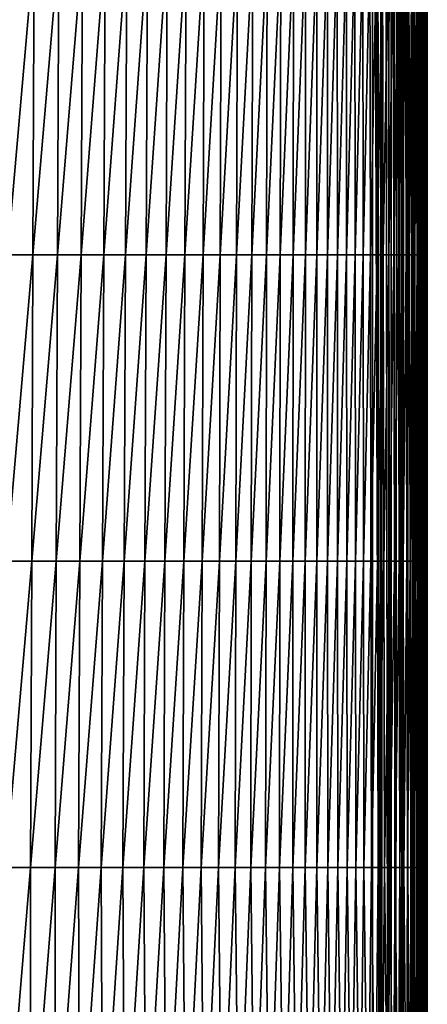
# Model space of a CAD drawing. Header units: metres. Extents: x -36 to 82, y -104 to 104.
# Tile 64 of 245: x 8 to 16, y -77 to -59. Entities that reach past the tile are written whole.
import ezdxf

# ---------------------------------------------------------------- set-up
doc = ezdxf.new("R2010")
doc.units = ezdxf.units.M
doc.layers.add('solid_FIT-SHOWER-153_SW0001', color=7, linetype='CONTINUOUS')

msp = doc.modelspace()

# ---------------------------------------------------------------- linework, layer by layer
at = {"layer": 'solid_FIT-SHOWER-153_SW0001'}
for points in [[(14.840259, -85.322609, 16.897287), (14.863843, -0.000003, 16.893169), (14.69341, 0.000001, 16.90811)], [(14.69363, -42.661285, 16.90811), (14.840259, -85.322609, 16.897287), (14.69341, 0.000001, 16.90811)], [(15.237673, -85.322609, 16.746943), (15.326338, 0.000001, 16.681465), (15.185075, 0, 16.778214)], [(15.237673, -85.322609, 16.746943), (15.336179, -85.322609, 16.674097), (15.326338, 0.000001, 16.681465)], [(15.447744, -85.322609, 16.564583), (15.449048, 0.000001, 16.562059), (15.326338, 0.000001, 16.681465)], [(15.34924, -85.322609, 16.662951), (15.447744, -85.322609, 16.564583), (15.326338, 0.000001, 16.681465)], [(15.336179, -85.322609, 16.674097), (15.34924, -85.322609, 16.662951), (15.326338, 0.000001, 16.681465)], [(15.447744, -85.322609, 16.564583), (15.459414, -85.322609, 16.550938), (15.449048, 0.000001, 16.562059)], [(15.531887, -85.322609, 16.453138), (15.549617, -0.000003, 16.423491), (15.449048, 0.000001, 16.562059)], [(15.459414, -85.322609, 16.550938), (15.531887, -85.322609, 16.453138), (15.449048, 0.000001, 16.562059)], [(14.840259, -85.322609, 16.897287), (14.86786, -85.322609, 16.892782), (14.863843, -0.000003, 16.893169)], [(14.981605, -85.322609, 16.865644), (15.029392, -0.000002, 16.849478), (14.863843, -0.000003, 16.893169)], [(14.86786, -85.322609, 16.892782), (14.981605, -85.322609, 16.865644), (14.863843, -0.000003, 16.893169)], [(14.981605, -85.322609, 16.865644), (15.035965, -85.322609, 16.847555), (15.029392, -0.000002, 16.849478)], [(15.114563, -85.322609, 16.815029), (15.185075, 0, 16.778214), (15.029392, -0.000002, 16.849478)], [(15.035965, -85.322609, 16.847555), (15.114563, -85.322609, 16.815029), (15.029392, -0.000002, 16.849478)], [(15.114563, -85.322609, 16.815029), (15.193583, -85.322609, 16.773954), (15.185075, 0, 16.778214)], [(15.193583, -85.322609, 16.773954), (15.237673, -85.322609, 16.746943), (15.185075, 0, 16.778214)], [(15.531887, -85.322609, 16.453138), (15.559357, -85.322609, 16.408405), (15.549617, -0.000003, 16.423491)], [(15.552677, -1.382191, 16.4184), (15.549617, -0.000003, 16.423491), (15.559357, -85.322609, 16.408405)], [(15.562223, -2.632337, 16.402006), (15.552677, -1.382191, 16.4184), (15.559357, -85.322609, 16.408405)], [(15.562223, -2.632337, 16.402006), (15.559357, -85.322609, 16.408405), (15.600142, -85.322609, 16.330135)], [(15.564146, -2.824377, 16.398613), (15.562223, -2.632337, 16.402006), (15.600142, -85.322609, 16.330135)], [(15.580478, -4.198067, 16.368481), (15.564146, -2.824377, 16.398613), (15.600142, -85.322609, 16.330135)], [(15.601105, -5.544863, 16.326429), (15.580478, -4.198067, 16.368481), (15.600142, -85.322609, 16.330135)], [(15.601105, -5.544863, 16.326429), (15.600142, -85.322609, 16.330135), (15.633045, -85.322609, 16.250856)], [(15.602719, -5.640616, 16.322916), (15.601105, -5.544863, 16.326429), (15.633045, -85.322609, 16.250856)], [(15.626426, -7.029202, 16.266562), (15.602719, -5.640616, 16.322916), (15.633045, -85.322609, 16.250856)], [(15.628458, -7.146697, 16.261238), (15.626426, -7.029202, 16.266562), (15.633045, -85.322609, 16.250856)], [(15.628458, -7.146697, 16.261238), (15.633045, -85.322609, 16.250856), (15.650932, -85.322609, 16.197296)], [(15.650097, -8.398833, 16.197737), (15.628458, -7.146697, 16.261238), (15.650932, -85.322609, 16.197296)], [(15.650097, -8.398833, 16.197737), (15.650932, -85.322609, 16.197296), (15.678374, -85.322609, 16.082817)], [(15.657413, -8.832555, 16.172461), (15.650097, -8.398833, 16.197737), (15.678374, -85.322609, 16.082817)], [(15.670978, -9.700888, 16.117052), (15.657413, -8.832555, 16.172461), (15.678374, -85.322609, 16.082817)], [(15.671862, -9.762603, 16.112896), (15.670978, -9.700888, 16.117052), (15.678374, -85.322609, 16.082817)], [(15.671862, -9.762603, 16.112896), (15.678374, -85.322609, 16.082817), (15.682764, -85.322609, 16.05611)], [(15.682331, -10.587785, 16.054626), (15.671862, -9.762603, 16.112896), (15.682764, -85.322609, 16.05611)], [(15.682331, -10.587785, 16.054626), (15.682764, -85.322609, 16.05611), (15.693915, -85.322609, 15.908991)], [(15.687329, -11.100207, 16.016022), (15.682331, -10.587785, 16.054626), (15.693915, -85.322609, 15.908991)], [(15.687329, -11.100207, 16.016022), (15.693873, -80.208374, 15.908256), (15.693829, -74.856888, 15.907791)], [(15.693783, -69.329132, 15.907608), (15.690228, -11.493245, 15.985221), (15.687329, -11.100207, 16.016022)], [(15.687329, -11.100207, 16.016022), (15.693829, -74.856888, 15.907791), (15.693783, -69.329132, 15.907608)], [(15.687329, -11.100207, 16.016022), (15.693915, -85.322609, 15.908991), (15.693873, -80.208374, 15.908256)], [(15.693783, -69.329132, 15.907608), (15.693734, -63.622791, 15.907878), (15.690228, -11.493245, 15.985221)], [(15.690228, -11.493245, 15.985221), (15.693734, -63.622791, 15.907878), (15.693684, -57.74033, 15.90842)], [(-14.693891, -85.322571, 16.90811), (14.69385, -85.322571, 16.90811), (14.69363, -42.661285, 16.90811)], [(-14.693668, -42.661289, 16.90811), (-14.693891, -85.322571, 16.90811), (14.69363, -42.661285, 16.90811)], [(14.69363, -42.661285, 16.90811), (14.69385, -85.322571, 16.90811), (14.840259, -85.322609, 16.897287)], [(8.0105, -62.935123, -20.17527), (8.032579, -57.321407, -20.410809), (8.500646, -57.321407, -20.364126)], [(8.47629, -62.935123, -20.123905), (8.0105, -62.935123, -20.17527), (8.500646, -57.321407, -20.364126)], [(8.47629, -62.935123, -20.123905), (8.500646, -57.321407, -20.364126), (8.950912, -57.321407, -20.309223)], [(8.92514, -62.935123, -20.063883), (8.47629, -62.935123, -20.123905), (8.950912, -57.321407, -20.309223)], [(8.92514, -62.935123, -20.063883), (8.950912, -57.321407, -20.309223), (9.383384, -57.321407, -20.245346)], [(9.356928, -62.935123, -19.994457), (8.92514, -62.935123, -20.063883), (9.383384, -57.321407, -20.245346)], [(9.356928, -62.935123, -19.994457), (9.383384, -57.321407, -20.245346), (9.798064, -57.321407, -20.171743)], [(9.771529, -62.935123, -19.914873), (9.356928, -62.935123, -19.994457), (9.798064, -57.321407, -20.171743)], [(9.771529, -62.935123, -19.914873), (9.798064, -57.321407, -20.171743), (10.195041, -57.321407, -20.087603)], [(10.168965, -62.935123, -19.824314), (9.771529, -62.935123, -19.914873), (10.195041, -57.321407, -20.087603)], [(10.168965, -62.935123, -19.824314), (10.195041, -57.321407, -20.087603), (10.574563, -57.321407, -19.991991)], [(10.549426, -62.935123, -19.721869), (10.168965, -62.935123, -19.824314), (10.574563, -57.321407, -19.991991)], [(10.549426, -62.935123, -19.721869), (10.574563, -57.321407, -19.991991), (10.936897, -57.321407, -19.883965)], [(10.913108, -62.935123, -19.606628), (10.549426, -62.935123, -19.721869), (10.936897, -57.321407, -19.883965)], [(10.913108, -62.935123, -19.606628), (10.936897, -57.321407, -19.883965), (11.282311, -57.321407, -19.762583)], [(11.260209, -62.935123, -19.477682), (10.913108, -62.935123, -19.606628), (11.282311, -57.321407, -19.762583)], [(11.260209, -62.935123, -19.477682), (11.282311, -57.321407, -19.762583), (11.611072, -57.321407, -19.626898)], [(11.59093, -62.935123, -19.334118), (11.260209, -62.935123, -19.477682), (11.611072, -57.321407, -19.626898)], [(11.59093, -62.935123, -19.334118), (11.611072, -57.321407, -19.626898), (11.923445, -57.321407, -19.475969)], [(11.905468, -62.935123, -19.175024), (11.59093, -62.935123, -19.334118), (11.923445, -57.321407, -19.475969)], [(11.905468, -62.935123, -19.175024), (11.923445, -57.321407, -19.475969), (12.219697, -57.321407, -19.308853)], [(12.204021, -62.935123, -18.999489), (11.905468, -62.935123, -19.175024), (12.219697, -57.321407, -19.308853)], [(12.204021, -62.935123, -18.999489), (12.219697, -57.321407, -19.308853), (12.500096, -57.321407, -19.124605)], [(12.486789, -62.935123, -18.806604), (12.204021, -62.935123, -18.999489), (12.500096, -57.321407, -19.124605)], [(12.486789, -62.935123, -18.806604), (12.500096, -57.321407, -19.124605), (12.764916, -57.321407, -18.922277)], [(12.753984, -62.935123, -18.595449), (12.486789, -62.935123, -18.806604), (12.764916, -57.321407, -18.922277)], [(12.753984, -62.935123, -18.595449), (12.764916, -57.321407, -18.922277), (13.014523, -57.321407, -18.700863)], [(13.005954, -62.935123, -18.365063), (12.753984, -62.935123, -18.595449), (13.014523, -57.321407, -18.700863)], [(13.005954, -62.935123, -18.365063), (13.014523, -57.321407, -18.700863), (13.249345, -57.321407, -18.459314)], [(13.243103, -62.935123, -18.114452), (13.005954, -62.935123, -18.365063), (13.249345, -57.321407, -18.459314)], [(13.243103, -62.935123, -18.114452), (13.249345, -57.321407, -18.459314), (13.469816, -57.321407, -18.196583)], [(13.465841, -62.935123, -17.84263), (13.243103, -62.935123, -18.114452), (13.469816, -57.321407, -18.196583)], [(13.465841, -62.935123, -17.84263), (13.469816, -57.321407, -18.196583), (13.676369, -57.321407, -17.911621)], [(13.674577, -62.935123, -17.548609), (13.465841, -62.935123, -17.84263), (13.676369, -57.321407, -17.911621)], [(13.674577, -62.935123, -17.548609), (13.676369, -57.321407, -17.911621), (13.869433, -57.321407, -17.603378)], [(13.869717, -62.935123, -17.2314), (13.674577, -62.935123, -17.548609), (13.869433, -57.321407, -17.603378)], [(13.869717, -62.935123, -17.2314), (13.869433, -57.321407, -17.603378), (14.049444, -57.321407, -17.270805)], [(14.05167, -62.935123, -16.890011), (13.869717, -62.935123, -17.2314), (14.049444, -57.321407, -17.270805)], [(14.05167, -62.935123, -16.890011), (14.049444, -57.321407, -17.270805), (14.216831, -57.321407, -16.912855)], [(14.220844, -62.935123, -16.523457), (14.05167, -62.935123, -16.890011), (14.216831, -57.321407, -16.912855)], [(14.220844, -62.935123, -16.523457), (14.216831, -57.321407, -16.912855), (14.372028, -57.321407, -16.528479)], [(14.377647, -62.935123, -16.130747), (14.220844, -62.935123, -16.523457), (14.372028, -57.321407, -16.528479)], [(14.377647, -62.935123, -16.130747), (14.372028, -57.321407, -16.528479), (14.515477, -57.321407, -16.116625)], [(14.52251, -62.935123, -15.710896), (14.377647, -62.935123, -16.130747), (14.515477, -57.321407, -16.116625)], [(14.52251, -62.935123, -15.710896), (14.515477, -57.321407, -16.116625), (14.647666, -57.321407, -15.676228)], [(14.655921, -62.935123, -15.26292), (14.52251, -62.935123, -15.710896), (14.647666, -57.321407, -15.676228)], [(14.655921, -62.935123, -15.26292), (14.647666, -57.321407, -15.676228), (14.769092, -57.321407, -15.206223)], [(14.778384, -62.935123, -14.785839), (14.655921, -62.935123, -15.26292), (14.769092, -57.321407, -15.206223)], [(14.778384, -62.935123, -14.785839), (14.769092, -57.321407, -15.206223), (14.880253, -57.321407, -14.705544)], [(14.890402, -62.935123, -14.278673), (14.778384, -62.935123, -14.785839), (14.880253, -57.321407, -14.705544)], [(14.890402, -62.935123, -14.278673), (14.880253, -57.321407, -14.705544), (14.981646, -57.321407, -14.173126)], [(14.992475, -62.935123, -13.74044), (14.890402, -62.935123, -14.278673), (14.981646, -57.321407, -14.173126)], [(14.992475, -62.935123, -13.74044), (14.981646, -57.321407, -14.173126), (15.07377, -57.321407, -13.607902)], [(15.085105, -62.935123, -13.170159), (14.992475, -62.935123, -13.74044), (15.07377, -57.321407, -13.607902)], [(15.085105, -62.935123, -13.170159), (15.07377, -57.321407, -13.607902), (15.157122, -57.321407, -13.008804)], [(15.168796, -62.935123, -12.566851), (15.085105, -62.935123, -13.170159), (15.157122, -57.321407, -13.008804)], [(15.168796, -62.935123, -12.566851), (15.157122, -57.321407, -13.008804), (15.232199, -57.321407, -12.374768)], [(15.244048, -62.935123, -11.929532), (15.168796, -62.935123, -12.566851), (15.232199, -57.321407, -12.374768)], [(15.244048, -62.935123, -11.929532), (15.232199, -57.321407, -12.374768), (15.2995, -57.321407, -11.704728)], [(15.311364, -62.935123, -11.257224), (15.244048, -62.935123, -11.929532), (15.2995, -57.321407, -11.704728)], [(15.311364, -62.935123, -11.257224), (15.2995, -57.321407, -11.704728), (15.359509, -57.321407, -10.997646)], [(15.371235, -62.935123, -10.54899), (15.311364, -62.935123, -11.257224), (15.359509, -57.321407, -10.997646)], [(15.371235, -62.935123, -10.54899), (15.359509, -57.321407, -10.997646), (15.412689, -57.321407, -10.252523)], [(15.424143, -62.935123, -9.80394), (15.371235, -62.935123, -10.54899), (15.412689, -57.321407, -10.252523)], [(15.424143, -62.935123, -9.80394), (15.412689, -57.321407, -10.252523), (15.459507, -57.321407, -9.468365)], [(15.470567, -62.935123, -9.021184), (15.424143, -62.935123, -9.80394), (15.459507, -57.321407, -9.468365)], [(15.470567, -62.935123, -9.021184), (15.459507, -57.321407, -9.468365), (15.500423, -57.321407, -8.644175)], [(15.510988, -62.935123, -8.199838), (15.470567, -62.935123, -9.021184), (15.500423, -57.321407, -8.644175)], [(15.510988, -62.935123, -8.199838), (15.500423, -57.321407, -8.644175), (15.535905, -57.321407, -7.778955)], [(15.545887, -62.935123, -7.339011), (15.510988, -62.935123, -8.199838), (15.535905, -57.321407, -7.778955)], [(15.545887, -62.935123, -7.339011), (15.535905, -57.321407, -7.778955), (15.566414, -57.321407, -6.871713)], [(15.575744, -62.935123, -6.437818), (15.545887, -62.935123, -7.339011), (15.566414, -57.321407, -6.871713)], [(15.575744, -62.935123, -6.437818), (15.566414, -57.321407, -6.871713), (15.592414, -57.321407, -5.921451)], [(15.601037, -62.935123, -5.49537), (15.575744, -62.935123, -6.437818), (15.592414, -57.321407, -5.921451)], [(15.601037, -62.935123, -5.49537), (15.592414, -57.321407, -5.921451), (15.614369, -57.321407, -4.927174)], [(15.62225, -62.935123, -4.510781), (15.601037, -62.935123, -5.49537), (15.614369, -57.321407, -4.927174)], [(15.62225, -62.935123, -4.510781), (15.614369, -57.321407, -4.927174), (15.632735, -57.321407, -3.887895)], [(15.639849, -62.935123, -3.483176), (15.62225, -62.935123, -4.510781), (15.632735, -57.321407, -3.887895)], [(15.639849, -62.935123, -3.483176), (15.632735, -57.321407, -3.887895), (15.647883, -57.321407, -2.802728)], [(15.65422, -62.935123, -2.411795), (15.639849, -62.935123, -3.483176), (15.647883, -57.321407, -2.802728)], [(15.65422, -62.935123, -2.411795), (15.647883, -57.321407, -2.802728), (15.660148, -57.321407, -1.670832)], [(15.665706, -62.935123, -1.295928), (15.65422, -62.935123, -2.411795), (15.660148, -57.321407, -1.670832)], [(15.665706, -62.935123, -1.295928), (15.660148, -57.321407, -1.670832), (15.669859, -57.321407, -0.491369)], [(15.674651, -62.935123, -0.134865), (15.665706, -62.935123, -1.295928), (15.669859, -57.321407, -0.491369)], [(15.674651, -62.935123, -0.134865), (15.669859, -57.321407, -0.491369), (15.677348, -57.321407, 0.7365)], [(15.681402, -62.935123, 1.072105), (15.674651, -62.935123, -0.134865), (15.677348, -57.321407, 0.7365)], [(15.681402, -62.935123, 1.072105), (15.677348, -57.321407, 0.7365), (15.682947, -57.321407, 2.013615)], [(15.6863, -62.935123, 2.32569), (15.681402, -62.935123, 1.072105), (15.682947, -57.321407, 2.013615)], [(15.6863, -62.935123, 2.32569), (15.682947, -57.321407, 2.013615), (15.686987, -57.321407, 3.340813)], [(15.689692, -62.935123, 3.6266), (15.6863, -62.935123, 2.32569), (15.686987, -57.321407, 3.340813)], [(15.689692, -62.935123, 3.6266), (15.686987, -57.321407, 3.340813), (15.689799, -57.321407, 4.718935)], [(15.691921, -62.935123, 4.975545), (15.689692, -62.935123, 3.6266), (15.689799, -57.321407, 4.718935)], [(15.691921, -62.935123, 4.975545), (15.689799, -57.321407, 4.718935), (15.691716, -57.321407, 6.148818)], [(15.693331, -62.935123, 6.373235), (15.691716, -57.321407, 6.148818), (15.693012, -57.321407, 7.631244)], [(15.693331, -62.935123, 6.373235), (15.691921, -62.935123, 4.975545), (15.691716, -57.321407, 6.148818)], [(15.694205, -62.935123, 7.820316), (15.693012, -57.321407, 7.631244), (15.693812, -57.321407, 9.166831)], [(15.694205, -62.935123, 7.820316), (15.693331, -62.935123, 6.373235), (15.693012, -57.321407, 7.631244)], [(15.694186, -57.321407, 14.09847), (15.693684, -57.74033, 15.90842), (15.693734, -63.622791, 15.907878)], [(15.694397, -62.935123, 14.111709), (15.694186, -57.321407, 14.09847), (15.693734, -63.622791, 15.907878)], [(15.694786, -62.935123, 10.864512), (15.693812, -57.321407, 9.166831), (15.694211, -57.321407, 10.75617)], [(15.694661, -62.935123, 9.317261), (15.694205, -62.935123, 7.820316), (15.693812, -57.321407, 9.166831)], [(15.694786, -62.935123, 10.864512), (15.694661, -62.935123, 9.317261), (15.693812, -57.321407, 9.166831)], [(15.694397, -62.935123, 14.111709), (15.694304, -57.321407, 12.399854), (15.694186, -57.321407, 14.09847)], [(15.694669, -62.935123, 12.462514), (15.694211, -57.321407, 10.75617), (15.694304, -57.321407, 12.399854)], [(15.694669, -62.935123, 12.462514), (15.694786, -62.935123, 10.864512), (15.694211, -57.321407, 10.75617)], [(15.694397, -62.935123, 14.111709), (15.694669, -62.935123, 12.462514), (15.694304, -57.321407, 12.399854)], [(7.989588, -68.548843, -19.919241), (8.0105, -62.935123, -20.17527), (8.47629, -62.935123, -20.123905)], [(8.453368, -68.548843, -19.863091), (7.989588, -68.548843, -19.919241), (8.47629, -62.935123, -20.123905)], [(8.453368, -68.548843, -19.863091), (8.47629, -62.935123, -20.123905), (8.92514, -62.935123, -20.063883)], [(8.901006, -68.548843, -19.797857), (8.453368, -68.548843, -19.863091), (8.92514, -62.935123, -20.063883)], [(8.901006, -68.548843, -19.797857), (8.92514, -62.935123, -20.063883), (9.356928, -62.935123, -19.994457)], [(9.332252, -68.548843, -19.722795), (8.901006, -68.548843, -19.797857), (9.356928, -62.935123, -19.994457)], [(9.332252, -68.548843, -19.722795), (9.356928, -62.935123, -19.994457), (9.771529, -62.935123, -19.914873)], [(9.746869, -68.548843, -19.637154), (9.332252, -68.548843, -19.722795), (9.771529, -62.935123, -19.914873)], [(9.746869, -68.548843, -19.637154), (9.771529, -62.935123, -19.914873), (10.168965, -62.935123, -19.824314)], [(10.144831, -68.548843, -19.540108), (9.746869, -68.548843, -19.637154), (10.168965, -62.935123, -19.824314)], [(10.144831, -68.548843, -19.540108), (10.168965, -62.935123, -19.824314), (10.549426, -62.935123, -19.721869)], [(10.526263, -68.548843, -19.43078), (10.144831, -68.548843, -19.540108), (10.549426, -62.935123, -19.721869)], [(10.526263, -68.548843, -19.43078), (10.549426, -62.935123, -19.721869), (10.913108, -62.935123, -19.606628)], [(10.8913, -68.548843, -19.308292), (10.526263, -68.548843, -19.43078), (10.913108, -62.935123, -19.606628)], [(10.8913, -68.548843, -19.308292), (10.913108, -62.935123, -19.606628), (11.260209, -62.935123, -19.477682)], [(11.240072, -68.548843, -19.171764), (10.8913, -68.548843, -19.308292), (11.260209, -62.935123, -19.477682)], [(11.240072, -68.548843, -19.171764), (11.260209, -62.935123, -19.477682), (11.59093, -62.935123, -19.334118)], [(11.572712, -68.548843, -19.020315), (11.240072, -68.548843, -19.171764), (11.59093, -62.935123, -19.334118)], [(11.572712, -68.548843, -19.020315), (11.59093, -62.935123, -19.334118), (11.905468, -62.935123, -19.175024)], [(11.889352, -68.548843, -18.853065), (11.572712, -68.548843, -19.020315), (11.905468, -62.935123, -19.175024)], [(11.889352, -68.548843, -18.853065), (11.905468, -62.935123, -19.175024), (12.204021, -62.935123, -18.999489)], [(12.190123, -68.548843, -18.669138), (11.889352, -68.548843, -18.853065), (12.204021, -62.935123, -18.999489)], [(12.190123, -68.548843, -18.669138), (12.204021, -62.935123, -18.999489), (12.486789, -62.935123, -18.806604)], [(12.475158, -68.548843, -18.467653), (12.190123, -68.548843, -18.669138), (12.486789, -62.935123, -18.806604)], [(12.475158, -68.548843, -18.467653), (12.486789, -62.935123, -18.806604), (12.753984, -62.935123, -18.595449)], [(12.744619, -68.548843, -18.247723), (12.475158, -68.548843, -18.467653), (12.753984, -62.935123, -18.595449)], [(12.744619, -68.548843, -18.247723), (12.753984, -62.935123, -18.595449), (13.005954, -62.935123, -18.365063)], [(12.99884, -68.548843, -18.008427), (12.744619, -68.548843, -18.247723), (13.005954, -62.935123, -18.365063)], [(12.99884, -68.548843, -18.008427), (13.005954, -62.935123, -18.365063), (13.243103, -62.935123, -18.114452)], [(13.238205, -68.548843, -17.748838), (12.99884, -68.548843, -18.008427), (13.243103, -62.935123, -18.114452)], [(13.238205, -68.548843, -17.748838), (13.243103, -62.935123, -18.114452), (13.465841, -62.935123, -17.84263)], [(13.463097, -68.548843, -17.468025), (13.238205, -68.548843, -17.748838), (13.465841, -62.935123, -17.84263)], [(13.463097, -68.548843, -17.468025), (13.465841, -62.935123, -17.84263), (13.674577, -62.935123, -17.548609)], [(13.673901, -68.548843, -17.165058), (13.463097, -68.548843, -17.468025), (13.674577, -62.935123, -17.548609)], [(13.673901, -68.548843, -17.165058), (13.674577, -62.935123, -17.548609), (13.869717, -62.935123, -17.2314)], [(13.871002, -68.548843, -16.839005), (13.673901, -68.548843, -17.165058), (13.869717, -62.935123, -17.2314)], [(13.871002, -68.548843, -16.839005), (13.869717, -62.935123, -17.2314), (14.05167, -62.935123, -16.890011)], [(14.054785, -68.548843, -16.488935), (13.871002, -68.548843, -16.839005), (14.05167, -62.935123, -16.890011)], [(14.054785, -68.548843, -16.488935), (14.05167, -62.935123, -16.890011), (14.220844, -62.935123, -16.523457)], [(14.225634, -68.548843, -16.113922), (14.054785, -68.548843, -16.488935), (14.220844, -62.935123, -16.523457)], [(14.225634, -68.548843, -16.113922), (14.220844, -62.935123, -16.523457), (14.377647, -62.935123, -16.130747)], [(14.383934, -68.548843, -15.713031), (14.225634, -68.548843, -16.113922), (14.377647, -62.935123, -16.130747)], [(14.383934, -68.548843, -15.713031), (14.377647, -62.935123, -16.130747), (14.52251, -62.935123, -15.710896)], [(14.530107, -68.548843, -15.285344), (14.383934, -68.548843, -15.713031), (14.52251, -62.935123, -15.710896)], [(14.530107, -68.548843, -15.285344), (14.52251, -62.935123, -15.710896), (14.655921, -62.935123, -15.26292)], [(14.664647, -68.548843, -14.82996), (14.530107, -68.548843, -15.285344), (14.655921, -62.935123, -15.26292)], [(14.664647, -68.548843, -14.82996), (14.655921, -62.935123, -15.26292), (14.778384, -62.935123, -14.785839)], [(14.788062, -68.548843, -14.34598), (14.664647, -68.548843, -14.82996), (14.778384, -62.935123, -14.785839)], [(14.788062, -68.548843, -14.34598), (14.778384, -62.935123, -14.785839), (14.890402, -62.935123, -14.278673)], [(14.900857, -68.548843, -13.832507), (14.788062, -68.548843, -14.34598), (14.890402, -62.935123, -14.278673)], [(14.900857, -68.548843, -13.832507), (14.890402, -62.935123, -14.278673), (14.992475, -62.935123, -13.74044)], [(15.003539, -68.548843, -13.288645), (14.900857, -68.548843, -13.832507), (14.992475, -62.935123, -13.74044)], [(15.003539, -68.548843, -13.288645), (14.992475, -62.935123, -13.74044), (15.085105, -62.935123, -13.170159)], [(15.096613, -68.548843, -12.713492), (15.003539, -68.548843, -13.288645), (15.085105, -62.935123, -13.170159)], [(15.096613, -68.548843, -12.713492), (15.085105, -62.935123, -13.170159), (15.168796, -62.935123, -12.566851)], [(15.180586, -68.548843, -12.106154), (15.096613, -68.548843, -12.713492), (15.168796, -62.935123, -12.566851)], [(15.180586, -68.548843, -12.106154), (15.168796, -62.935123, -12.566851), (15.244048, -62.935123, -11.929532)], [(15.255962, -68.548843, -11.465731), (15.180586, -68.548843, -12.106154), (15.244048, -62.935123, -11.929532)], [(15.255962, -68.548843, -11.465731), (15.244048, -62.935123, -11.929532), (15.311364, -62.935123, -11.257224)], [(15.32325, -68.548843, -10.791328), (15.255962, -68.548843, -11.465731), (15.311364, -62.935123, -11.257224)], [(15.32325, -68.548843, -10.791328), (15.311364, -62.935123, -11.257224), (15.371235, -62.935123, -10.54899)], [(15.382949, -68.548843, -10.082108), (15.32325, -68.548843, -10.791328), (15.371235, -62.935123, -10.54899)], [(15.382949, -68.548843, -10.082108), (15.371235, -62.935123, -10.54899), (15.424143, -62.935123, -9.80394)], [(15.435555, -68.548843, -9.337287), (15.382949, -68.548843, -10.082108), (15.424143, -62.935123, -9.80394)], [(15.435555, -68.548843, -9.337287), (15.424143, -62.935123, -9.80394), (15.470567, -62.935123, -9.021184)], [(15.481565, -68.548843, -8.556082), (15.435555, -68.548843, -9.337287), (15.470567, -62.935123, -9.021184)], [(15.481565, -68.548843, -8.556082), (15.470567, -62.935123, -9.021184), (15.510988, -62.935123, -8.199838)], [(15.521474, -68.548843, -7.73771), (15.481565, -68.548843, -8.556082), (15.510988, -62.935123, -8.199838)], [(15.521474, -68.548843, -7.73771), (15.510988, -62.935123, -8.199838), (15.545887, -62.935123, -7.339011)], [(15.555779, -68.548843, -6.88139), (15.521474, -68.548843, -7.73771), (15.545887, -62.935123, -7.339011)], [(15.555779, -68.548843, -6.88139), (15.545887, -62.935123, -7.339011), (15.575744, -62.935123, -6.437818)], [(15.584978, -68.548843, -5.98634), (15.555779, -68.548843, -6.88139), (15.575744, -62.935123, -6.437818)], [(15.584978, -68.548843, -5.98634), (15.575744, -62.935123, -6.437818), (15.601037, -62.935123, -5.49537)], [(15.609564, -68.548843, -5.051777), (15.584978, -68.548843, -5.98634), (15.601037, -62.935123, -5.49537)], [(15.609564, -68.548843, -5.051777), (15.601037, -62.935123, -5.49537), (15.62225, -62.935123, -4.510781)], [(15.630034, -68.548843, -4.07692), (15.609564, -68.548843, -5.051777), (15.62225, -62.935123, -4.510781)], [(15.630034, -68.548843, -4.07692), (15.62225, -62.935123, -4.510781), (15.639849, -62.935123, -3.483176)], [(15.646873, -68.548843, -3.061005), (15.630034, -68.548843, -4.07692), (15.639849, -62.935123, -3.483176)], [(15.646873, -68.548843, -3.061005), (15.639849, -62.935123, -3.483176), (15.65422, -62.935123, -2.411795)], [(15.660472, -68.548843, -2.003395), (15.646873, -68.548843, -3.061005), (15.65422, -62.935123, -2.411795)], [(15.660472, -68.548843, -2.003395), (15.65422, -62.935123, -2.411795), (15.665706, -62.935123, -1.295928)], [(15.671188, -68.548843, -0.903506), (15.660472, -68.548843, -2.003395), (15.665706, -62.935123, -1.295928)], [(15.671188, -68.548843, -0.903506), (15.665706, -62.935123, -1.295928), (15.674651, -62.935123, -0.134865)], [(15.679379, -68.548843, 0.239245), (15.671188, -68.548843, -0.903506), (15.674651, -62.935123, -0.134865)], [(15.679379, -68.548843, 0.239245), (15.674651, -62.935123, -0.134865), (15.681402, -62.935123, 1.072105)], [(15.685401, -68.548843, 1.425444), (15.679379, -68.548843, 0.239245), (15.681402, -62.935123, 1.072105)], [(15.685401, -68.548843, 1.425444), (15.681402, -62.935123, 1.072105), (15.6863, -62.935123, 2.32569)], [(15.68961, -68.548843, 2.655675), (15.685401, -68.548843, 1.425444), (15.6863, -62.935123, 2.32569)], [(15.68961, -68.548843, 2.655675), (15.6863, -62.935123, 2.32569), (15.689692, -62.935123, 3.6266)], [(15.692364, -68.548843, 3.930521), (15.68961, -68.548843, 2.655675), (15.689692, -62.935123, 3.6266)], [(15.692364, -68.548843, 3.930521), (15.689692, -62.935123, 3.6266), (15.691921, -62.935123, 4.975545)], [(15.694018, -68.548843, 5.250567), (15.691921, -62.935123, 4.975545), (15.693331, -62.935123, 6.373235)], [(15.694018, -68.548843, 5.250567), (15.692364, -68.548843, 3.930521), (15.691921, -62.935123, 4.975545)], [(15.69493, -68.548843, 6.616397), (15.693331, -62.935123, 6.373235), (15.694205, -62.935123, 7.820316)], [(15.69493, -68.548843, 6.616397), (15.694018, -68.548843, 5.250567), (15.693331, -62.935123, 6.373235)], [(15.694397, -62.935123, 14.111709), (15.693734, -63.622791, 15.907878), (15.693783, -69.329132, 15.907608)], [(15.69461, -68.548843, 14.146338), (15.694397, -62.935123, 14.111709), (15.693783, -69.329132, 15.907608)], [(15.695389, -68.548843, 8.028526), (15.694205, -62.935123, 7.820316), (15.694661, -62.935123, 9.317261)], [(15.695389, -68.548843, 8.028526), (15.69493, -68.548843, 6.616397), (15.694205, -62.935123, 7.820316)], [(15.69461, -68.548843, 14.146338), (15.694669, -62.935123, 12.462514), (15.694397, -62.935123, 14.111709)], [(15.69461, -68.548843, 14.146338), (15.695035, -68.548843, 12.545892), (15.694669, -62.935123, 12.462514)], [(15.69536, -68.548843, 10.992973), (15.694661, -62.935123, 9.317261), (15.694786, -62.935123, 10.864512)], [(15.695505, -68.548843, 9.487286), (15.695389, -68.548843, 8.028526), (15.694661, -62.935123, 9.317261)], [(15.69536, -68.548843, 10.992973), (15.695505, -68.548843, 9.487286), (15.694661, -62.935123, 9.317261)], [(15.695035, -68.548843, 12.545892), (15.694786, -62.935123, 10.864512), (15.694669, -62.935123, 12.462514)], [(15.695035, -68.548843, 12.545892), (15.69536, -68.548843, 10.992973), (15.694786, -62.935123, 10.864512)], [(7.971851, -74.16256, -19.643085), (7.989588, -68.548843, -19.919241), (8.453368, -68.548843, -19.863091)], [(8.433815, -74.16256, -19.582109), (7.971851, -74.16256, -19.643085), (8.453368, -68.548843, -19.863091)], [(8.433815, -74.16256, -19.582109), (8.453368, -68.548843, -19.863091), (8.901006, -68.548843, -19.797857)], [(8.88036, -74.16256, -19.511639), (8.433815, -74.16256, -19.582109), (8.901006, -68.548843, -19.797857)], [(8.88036, -74.16256, -19.511639), (8.901006, -68.548843, -19.797857), (9.332252, -68.548843, -19.722795)], [(9.311116, -74.16256, -19.430929), (8.88036, -74.16256, -19.511639), (9.332252, -68.548843, -19.722795)], [(9.311116, -74.16256, -19.430929), (9.332252, -68.548843, -19.722795), (9.746869, -68.548843, -19.637154)], [(9.725752, -74.16256, -19.339228), (9.311116, -74.16256, -19.430929), (9.746869, -68.548843, -19.637154)], [(9.725752, -74.16256, -19.339228), (9.746869, -68.548843, -19.637154), (10.144831, -68.548843, -19.540108)], [(10.124207, -74.16256, -19.23572), (9.725752, -74.16256, -19.339228), (10.144831, -68.548843, -19.540108)], [(10.124207, -74.16256, -19.23572), (10.144831, -68.548843, -19.540108), (10.526263, -68.548843, -19.43078)], [(10.506548, -74.16256, -19.119555), (10.124207, -74.16256, -19.23572), (10.526263, -68.548843, -19.43078)], [(10.506548, -74.16256, -19.119555), (10.526263, -68.548843, -19.43078), (10.8913, -68.548843, -19.308292)], [(10.872845, -74.16256, -18.989882), (10.506548, -74.16256, -19.119555), (10.8913, -68.548843, -19.308292)], [(10.872845, -74.16256, -18.989882), (10.8913, -68.548843, -19.308292), (11.240072, -68.548843, -19.171764)], [(11.223166, -74.16256, -18.845856), (10.872845, -74.16256, -18.989882), (11.240072, -68.548843, -19.171764)], [(11.223166, -74.16256, -18.845856), (11.240072, -68.548843, -19.171764), (11.572712, -68.548843, -19.020315)], [(11.557578, -74.16256, -18.686626), (11.223166, -74.16256, -18.845856), (11.572712, -68.548843, -19.020315)], [(11.557578, -74.16256, -18.686626), (11.572712, -68.548843, -19.020315), (11.889352, -68.548843, -18.853065)], [(11.876152, -74.16256, -18.511345), (11.557578, -74.16256, -18.686626), (11.889352, -68.548843, -18.853065)], [(11.876152, -74.16256, -18.511345), (11.889352, -68.548843, -18.853065), (12.190123, -68.548843, -18.669138)], [(12.178955, -74.16256, -18.319162), (11.876152, -74.16256, -18.511345), (12.190123, -68.548843, -18.669138)], [(12.178955, -74.16256, -18.319162), (12.190123, -68.548843, -18.669138), (12.475158, -68.548843, -18.467653)], [(12.466056, -74.16256, -18.10923), (12.178955, -74.16256, -18.319162), (12.475158, -68.548843, -18.467653)], [(12.466056, -74.16256, -18.10923), (12.475158, -68.548843, -18.467653), (12.744619, -68.548843, -18.247723)], [(12.737581, -74.16256, -17.880693), (12.466056, -74.16256, -18.10923), (12.744619, -68.548843, -18.247723)], [(12.737581, -74.16256, -17.880693), (12.744619, -68.548843, -18.247723), (12.99884, -68.548843, -18.008427)], [(12.993853, -74.16256, -17.632683), (12.737581, -74.16256, -17.880693), (12.99884, -68.548843, -18.008427)], [(12.993853, -74.16256, -17.632683), (12.99884, -68.548843, -18.008427), (13.238205, -68.548843, -17.748838)], [(13.235231, -74.16256, -17.364325), (12.993853, -74.16256, -17.632683), (13.238205, -68.548843, -17.748838)], [(13.235231, -74.16256, -17.364325), (13.238205, -68.548843, -17.748838), (13.463097, -68.548843, -17.468025)], [(13.46208, -74.16256, -17.074743), (13.235231, -74.16256, -17.364325), (13.463097, -68.548843, -17.468025)], [(13.46208, -74.16256, -17.074743), (13.463097, -68.548843, -17.468025), (13.673901, -68.548843, -17.165058)], [(13.67476, -74.16256, -16.763067), (13.46208, -74.16256, -17.074743), (13.673901, -68.548843, -17.165058)], [(13.67476, -74.16256, -16.763067), (13.673901, -68.548843, -17.165058), (13.871002, -68.548843, -16.839005)], [(13.873634, -74.16256, -16.428419), (13.67476, -74.16256, -16.763067), (13.871002, -68.548843, -16.839005)], [(13.873634, -74.16256, -16.428419), (13.871002, -68.548843, -16.839005), (14.054785, -68.548843, -16.488935)], [(14.059065, -74.16256, -16.069925), (13.873634, -74.16256, -16.428419), (14.054785, -68.548843, -16.488935)], [(14.059065, -74.16256, -16.069925), (14.054785, -68.548843, -16.488935), (14.225634, -68.548843, -16.113922)], [(14.231414, -74.16256, -15.686715), (14.059065, -74.16256, -16.069925), (14.225634, -68.548843, -16.113922)], [(14.231414, -74.16256, -15.686715), (14.225634, -68.548843, -16.113922), (14.383934, -68.548843, -15.713031)], [(14.391044, -74.16256, -15.277911), (14.231414, -74.16256, -15.686715), (14.383934, -68.548843, -15.713031)], [(14.391044, -74.16256, -15.277911), (14.383934, -68.548843, -15.713031), (14.530107, -68.548843, -15.285344)], [(14.538372, -74.16256, -14.842662), (14.391044, -74.16256, -15.277911), (14.530107, -68.548843, -15.285344)], [(14.538372, -74.16256, -14.842662), (14.530107, -68.548843, -15.285344), (14.664647, -68.548843, -14.82996)], [(14.673902, -74.16256, -14.380145), (14.538372, -74.16256, -14.842662), (14.664647, -68.548843, -14.82996)], [(14.673902, -74.16256, -14.380145), (14.664647, -68.548843, -14.82996), (14.788062, -68.548843, -14.34598)], [(14.798141, -74.16256, -13.889543), (14.673902, -74.16256, -14.380145), (14.788062, -68.548843, -14.34598)], [(14.798141, -74.16256, -13.889543), (14.788062, -68.548843, -14.34598), (14.900857, -68.548843, -13.832507)], [(14.9116, -74.16256, -13.370038), (14.798141, -74.16256, -13.889543), (14.900857, -68.548843, -13.832507)], [(14.9116, -74.16256, -13.370038), (14.900857, -68.548843, -13.832507), (15.003539, -68.548843, -13.288645)], [(15.014789, -74.16256, -12.82081), (14.9116, -74.16256, -13.370038), (15.003539, -68.548843, -13.288645)], [(15.014789, -74.16256, -12.82081), (15.003539, -68.548843, -13.288645), (15.096613, -68.548843, -12.713492)], [(15.108216, -74.16256, -12.241043), (15.014789, -74.16256, -12.82081), (15.096613, -68.548843, -12.713492)], [(15.108216, -74.16256, -12.241043), (15.096613, -68.548843, -12.713492), (15.180586, -68.548843, -12.106154)], [(15.192393, -74.16256, -11.629918), (15.108216, -74.16256, -12.241043), (15.180586, -68.548843, -12.106154)], [(15.192393, -74.16256, -11.629918), (15.180586, -68.548843, -12.106154), (15.255962, -68.548843, -11.465731)], [(15.267828, -74.16256, -10.986616), (15.192393, -74.16256, -11.629918), (15.255962, -68.548843, -11.465731)], [(15.267828, -74.16256, -10.986616), (15.255962, -68.548843, -11.465731), (15.32325, -68.548843, -10.791328)], [(15.335031, -74.16256, -10.310324), (15.267828, -74.16256, -10.986616), (15.32325, -68.548843, -10.791328)], [(15.335031, -74.16256, -10.310324), (15.32325, -68.548843, -10.791328), (15.382949, -68.548843, -10.082108)], [(15.394512, -74.16256, -9.600302), (15.335031, -74.16256, -10.310324), (15.382949, -68.548843, -10.082108)], [(15.394512, -74.16256, -9.600302), (15.382949, -68.548843, -10.082108), (15.435555, -68.548843, -9.337287)], [(15.446783, -74.16256, -8.855868), (15.394512, -74.16256, -9.600302), (15.435555, -68.548843, -9.337287)], [(15.446783, -74.16256, -8.855868), (15.435555, -68.548843, -9.337287), (15.481565, -68.548843, -8.556082)], [(15.492354, -74.16256, -8.076341), (15.446783, -74.16256, -8.855868), (15.481565, -68.548843, -8.556082)], [(15.492354, -74.16256, -8.076341), (15.481565, -68.548843, -8.556082), (15.521474, -68.548843, -7.73771)], [(15.531737, -74.16256, -7.261038), (15.492354, -74.16256, -8.076341), (15.521474, -68.548843, -7.73771)], [(15.531737, -74.16256, -7.261038), (15.521474, -68.548843, -7.73771), (15.555779, -68.548843, -6.88139)], [(15.565443, -74.16256, -6.409279), (15.531737, -74.16256, -7.261038), (15.555779, -68.548843, -6.88139)], [(15.565443, -74.16256, -6.409279), (15.555779, -68.548843, -6.88139), (15.584978, -68.548843, -5.98634)], [(15.593982, -74.16256, -5.520383), (15.565443, -74.16256, -6.409279), (15.584978, -68.548843, -5.98634)], [(15.593982, -74.16256, -5.520383), (15.584978, -68.548843, -5.98634), (15.609564, -68.548843, -5.051777)], [(15.617867, -74.16256, -4.593668), (15.593982, -74.16256, -5.520383), (15.609564, -68.548843, -5.051777)], [(15.617867, -74.16256, -4.593668), (15.609564, -68.548843, -5.051777), (15.630034, -68.548843, -4.07692)], [(15.637607, -74.16256, -3.628452), (15.617867, -74.16256, -4.593668), (15.630034, -68.548843, -4.07692)], [(15.637607, -74.16256, -3.628452), (15.630034, -68.548843, -4.07692), (15.646873, -68.548843, -3.061005)], [(15.653698, -74.16256, -2.624079), (15.637607, -74.16256, -3.628452), (15.646873, -68.548843, -3.061005)], [(15.653698, -74.16256, -2.624079), (15.646873, -68.548843, -3.061005), (15.660472, -68.548843, -2.003395)], [(15.666542, -74.16256, -1.580033), (15.653698, -74.16256, -2.624079), (15.660472, -68.548843, -2.003395)], [(15.666542, -74.16256, -1.580033), (15.660472, -68.548843, -2.003395), (15.671188, -68.548843, -0.903506)], [(15.676509, -74.16256, -0.495848), (15.666542, -74.16256, -1.580033), (15.671188, -68.548843, -0.903506)], [(15.676509, -74.16256, -0.495848), (15.671188, -68.548843, -0.903506), (15.679379, -68.548843, 0.239245)], [(15.683965, -74.16256, 0.628938), (15.676509, -74.16256, -0.495848), (15.679379, -68.548843, 0.239245)], [(15.683965, -74.16256, 0.628938), (15.679379, -68.548843, 0.239245), (15.685401, -68.548843, 1.425444)], [(15.68928, -74.16256, 1.794791), (15.683965, -74.16256, 0.628938), (15.685401, -68.548843, 1.425444)], [(15.68928, -74.16256, 1.794791), (15.685401, -68.548843, 1.425444), (15.68961, -68.548843, 2.655675)], [(15.692821, -74.16256, 3.002174), (15.68928, -74.16256, 1.794791), (15.68961, -68.548843, 2.655675)], [(15.692821, -74.16256, 3.002174), (15.68961, -68.548843, 2.655675), (15.692364, -68.548843, 3.930521)], [(15.694957, -74.16256, 4.251553), (15.692364, -68.548843, 3.930521), (15.694018, -68.548843, 5.250567)], [(15.694957, -74.16256, 4.251553), (15.692821, -74.16256, 3.002174), (15.692364, -68.548843, 3.930521)], [(15.69461, -68.548843, 14.146338), (15.693783, -69.329132, 15.907608), (15.693829, -74.856888, 15.907791)], [(15.694821, -74.16256, 14.205215), (15.69461, -68.548843, 14.146338), (15.693829, -74.856888, 15.907791)], [(15.696055, -74.16256, 5.543389), (15.694018, -68.548843, 5.250567), (15.69493, -68.548843, 6.616397)], [(15.696055, -74.16256, 5.543389), (15.694957, -74.16256, 4.251553), (15.694018, -68.548843, 5.250567)], [(15.694821, -74.16256, 14.205215), (15.695035, -68.548843, 12.545892), (15.69461, -68.548843, 14.146338)], [(15.694821, -74.16256, 14.205215), (15.695395, -74.16256, 12.652135), (15.695035, -68.548843, 12.545892)], [(15.696486, -74.16256, 6.878149), (15.69493, -68.548843, 6.616397), (15.695389, -68.548843, 8.028526)], [(15.696486, -74.16256, 6.878149), (15.696055, -74.16256, 5.543389), (15.69493, -68.548843, 6.616397)], [(15.695395, -74.16256, 12.652135), (15.69536, -68.548843, 10.992973), (15.695035, -68.548843, 12.545892)], [(15.695923, -74.16256, 11.143052), (15.695505, -68.548843, 9.487286), (15.69536, -68.548843, 10.992973)], [(15.695395, -74.16256, 12.652135), (15.695923, -74.16256, 11.143052), (15.69536, -68.548843, 10.992973)], [(15.696542, -74.16256, 8.256222), (15.695389, -68.548843, 8.028526), (15.695505, -68.548843, 9.487286)], [(15.696542, -74.16256, 8.256222), (15.696486, -74.16256, 6.878149), (15.695389, -68.548843, 8.028526)], [(15.69633, -74.16256, 9.677801), (15.696542, -74.16256, 8.256222), (15.695505, -68.548843, 9.487286)], [(15.695923, -74.16256, 11.143052), (15.69633, -74.16256, 9.677801), (15.695505, -68.548843, 9.487286)], [(7.96803, -79.776276, -19.346064), (7.971851, -74.16256, -19.643085), (8.433815, -74.16256, -19.582109)], [(8.436554, -79.776276, -19.27877), (7.96803, -79.776276, -19.346064), (8.433815, -74.16256, -19.582109)], [(8.436554, -79.776276, -19.27877), (8.433815, -74.16256, -19.582109), (8.88036, -74.16256, -19.511639)], [(8.88972, -79.776276, -19.201183), (8.436554, -79.776276, -19.27877), (8.88036, -74.16256, -19.511639)], [(8.88972, -79.776276, -19.201183), (8.88036, -74.16256, -19.511639), (9.311116, -74.16256, -19.430929)], [(9.327021, -79.776276, -19.11252), (8.88972, -79.776276, -19.201183), (9.311116, -74.16256, -19.430929)], [(9.327021, -79.776276, -19.11252), (9.311116, -74.16256, -19.430929), (9.725752, -74.16256, -19.339228)], [(9.748046, -79.776276, -19.01198), (9.327021, -79.776276, -19.11252), (9.725752, -74.16256, -19.339228)], [(9.748046, -79.776276, -19.01198), (9.725752, -74.16256, -19.339228), (10.124207, -74.16256, -19.23572)], [(10.152728, -79.776276, -18.898708), (9.748046, -79.776276, -19.01198), (10.124207, -74.16256, -19.23572)], [(10.152728, -79.776276, -18.898708), (10.124207, -74.16256, -19.23572), (10.506548, -74.16256, -19.119555)], [(10.541078, -79.776276, -18.771843), (10.152728, -79.776276, -18.898708), (10.506548, -74.16256, -19.119555)], [(10.541078, -79.776276, -18.771843), (10.506548, -74.16256, -19.119555), (10.872845, -74.16256, -18.989882)], [(10.913104, -79.776276, -18.630512), (10.541078, -79.776276, -18.771843), (10.872845, -74.16256, -18.989882)], [(10.913104, -79.776276, -18.630512), (10.872845, -74.16256, -18.989882), (11.223166, -74.16256, -18.845856)], [(11.268816, -79.776276, -18.47385), (10.913104, -79.776276, -18.630512), (11.223166, -74.16256, -18.845856)], [(11.268816, -79.776276, -18.47385), (11.223166, -74.16256, -18.845856), (11.557578, -74.16256, -18.686626)], [(11.608225, -79.776276, -18.300993), (11.268816, -79.776276, -18.47385), (11.557578, -74.16256, -18.686626)], [(11.608225, -79.776276, -18.300993), (11.557578, -74.16256, -18.686626), (11.876152, -74.16256, -18.511345)], [(11.931339, -79.776276, -18.111071), (11.608225, -79.776276, -18.300993), (11.876152, -74.16256, -18.511345)], [(11.931339, -79.776276, -18.111071), (11.876152, -74.16256, -18.511345), (12.178955, -74.16256, -18.319162)], [(12.238169, -79.776276, -17.903217), (11.931339, -79.776276, -18.111071), (12.178955, -74.16256, -18.319162)], [(12.238169, -79.776276, -17.903217), (12.178955, -74.16256, -18.319162), (12.466056, -74.16256, -18.10923)], [(12.528728, -79.776276, -17.676567), (12.238169, -79.776276, -17.903217), (12.466056, -74.16256, -18.10923)], [(12.528728, -79.776276, -17.676567), (12.466056, -74.16256, -18.10923), (12.737581, -74.16256, -17.880693)], [(12.803187, -79.776276, -17.43025), (12.528728, -79.776276, -17.676567), (12.737581, -74.16256, -17.880693)], [(12.803187, -79.776276, -17.43025), (12.737581, -74.16256, -17.880693), (12.993853, -74.16256, -17.632683)], [(13.061896, -79.776276, -17.163401), (12.803187, -79.776276, -17.43025), (12.993853, -74.16256, -17.632683)], [(13.061896, -79.776276, -17.163401), (12.993853, -74.16256, -17.632683), (13.235231, -74.16256, -17.364325)], [(13.305214, -79.776276, -16.875151), (13.061896, -79.776276, -17.163401), (13.235231, -74.16256, -17.364325)], [(13.305214, -79.776276, -16.875151), (13.235231, -74.16256, -17.364325), (13.46208, -74.16256, -17.074743)], [(13.533503, -79.776276, -16.564631), (13.305214, -79.776276, -16.875151), (13.46208, -74.16256, -17.074743)], [(13.533503, -79.776276, -16.564631), (13.46208, -74.16256, -17.074743), (13.67476, -74.16256, -16.763067)], [(13.747122, -79.776276, -16.230972), (13.533503, -79.776276, -16.564631), (13.67476, -74.16256, -16.763067)], [(13.747122, -79.776276, -16.230972), (13.67476, -74.16256, -16.763067), (13.873634, -74.16256, -16.428419)], [(13.946432, -79.776276, -15.873308), (13.747122, -79.776276, -16.230972), (13.873634, -74.16256, -16.428419)], [(13.946432, -79.776276, -15.873308), (13.873634, -74.16256, -16.428419), (14.059065, -74.16256, -16.069925)], [(14.131794, -79.776276, -15.490768), (13.946432, -79.776276, -15.873308), (14.059065, -74.16256, -16.069925)], [(14.131794, -79.776276, -15.490768), (14.059065, -74.16256, -16.069925), (14.231414, -74.16256, -15.686715)], [(14.303569, -79.776276, -15.082486), (14.131794, -79.776276, -15.490768), (14.231414, -74.16256, -15.686715)], [(14.303569, -79.776276, -15.082486), (14.231414, -74.16256, -15.686715), (14.391044, -74.16256, -15.277911)], [(14.462133, -79.776276, -14.647601), (14.303569, -79.776276, -15.082486), (14.391044, -74.16256, -15.277911)], [(14.462133, -79.776276, -14.647601), (14.391044, -74.16256, -15.277911), (14.538372, -74.16256, -14.842662)], [(14.607983, -79.776276, -14.185306), (14.462133, -79.776276, -14.647601), (14.538372, -74.16256, -14.842662)], [(14.607983, -79.776276, -14.185306), (14.538372, -74.16256, -14.842662), (14.673902, -74.16256, -14.380145)], [(14.74166, -79.776276, -13.694814), (14.607983, -79.776276, -14.185306), (14.673902, -74.16256, -14.380145)], [(14.74166, -79.776276, -13.694814), (14.673902, -74.16256, -14.380145), (14.798141, -74.16256, -13.889543)], [(14.863708, -79.776276, -13.175339), (14.74166, -79.776276, -13.694814), (14.798141, -74.16256, -13.889543)], [(14.863708, -79.776276, -13.175339), (14.798141, -74.16256, -13.889543), (14.9116, -74.16256, -13.370038)], [(14.974667, -79.776276, -12.626096), (14.863708, -79.776276, -13.175339), (14.9116, -74.16256, -13.370038)], [(14.974667, -79.776276, -12.626096), (14.9116, -74.16256, -13.370038), (15.014789, -74.16256, -12.82081)], [(15.075081, -79.776276, -12.046297), (14.974667, -79.776276, -12.626096), (15.014789, -74.16256, -12.82081)], [(15.075081, -79.776276, -12.046297), (15.014789, -74.16256, -12.82081), (15.108216, -74.16256, -12.241043)], [(15.16549, -79.776276, -11.435158), (15.075081, -79.776276, -12.046297), (15.108216, -74.16256, -12.241043)], [(15.16549, -79.776276, -11.435158), (15.108216, -74.16256, -12.241043), (15.192393, -74.16256, -11.629918)], [(15.246438, -79.776276, -10.791891), (15.16549, -79.776276, -11.435158), (15.192393, -74.16256, -11.629918)], [(15.246438, -79.776276, -10.791891), (15.192393, -74.16256, -11.629918), (15.267828, -74.16256, -10.986616)], [(15.318467, -79.776276, -10.115712), (15.246438, -79.776276, -10.791891), (15.267828, -74.16256, -10.986616)], [(15.318467, -79.776276, -10.115712), (15.267828, -74.16256, -10.986616), (15.335031, -74.16256, -10.310324)], [(15.382123, -79.776276, -9.405886), (15.318467, -79.776276, -10.115712), (15.335031, -74.16256, -10.310324)], [(15.382123, -79.776276, -9.405886), (15.335031, -74.16256, -10.310324), (15.394512, -74.16256, -9.600302)], [(15.43796, -79.776276, -8.661778), (15.382123, -79.776276, -9.405886), (15.394512, -74.16256, -9.600302)], [(15.43796, -79.776276, -8.661778), (15.394512, -74.16256, -9.600302), (15.446783, -74.16256, -8.855868)], [(15.486532, -79.776276, -7.882771), (15.43796, -79.776276, -8.661778), (15.446783, -74.16256, -8.855868)], [(15.486532, -79.776276, -7.882771), (15.446783, -74.16256, -8.855868), (15.492354, -74.16256, -8.076341)], [(15.528396, -79.776276, -7.068243), (15.486532, -79.776276, -7.882771), (15.492354, -74.16256, -8.076341)], [(15.528396, -79.776276, -7.068243), (15.492354, -74.16256, -8.076341), (15.531737, -74.16256, -7.261038)], [(15.564104, -79.776276, -6.217573), (15.528396, -79.776276, -7.068243), (15.531737, -74.16256, -7.261038)], [(15.564104, -79.776276, -6.217573), (15.531737, -74.16256, -7.261038), (15.565443, -74.16256, -6.409279)], [(15.594213, -79.776276, -5.330142), (15.564104, -79.776276, -6.217573), (15.565443, -74.16256, -6.409279)], [(15.594213, -79.776276, -5.330142), (15.565443, -74.16256, -6.409279), (15.593982, -74.16256, -5.520383)], [(15.619278, -79.776276, -4.40533), (15.593982, -74.16256, -5.520383), (15.617867, -74.16256, -4.593668)], [(15.619278, -79.776276, -4.40533), (15.594213, -79.776276, -5.330142), (15.593982, -74.16256, -5.520383)], [(15.639853, -79.776276, -3.442516), (15.617867, -74.16256, -4.593668), (15.637607, -74.16256, -3.628452)], [(15.639853, -79.776276, -3.442516), (15.619278, -79.776276, -4.40533), (15.617867, -74.16256, -4.593668)], [(15.656487, -79.776276, -2.44109), (15.637607, -74.16256, -3.628452), (15.653698, -74.16256, -2.624079)], [(15.656487, -79.776276, -2.44109), (15.639853, -79.776276, -3.442516), (15.637607, -74.16256, -3.628452)], [(15.669641, -79.776276, -1.400582), (15.653698, -74.16256, -2.624079), (15.666542, -74.16256, -1.580033)], [(15.669641, -79.776276, -1.400582), (15.656487, -79.776276, -2.44109), (15.653698, -74.16256, -2.624079)], [(15.679717, -79.776276, -0.320618), (15.666542, -74.16256, -1.580033), (15.676509, -74.16256, -0.495848)], [(15.679717, -79.776276, -0.320618), (15.669641, -79.776276, -1.400582), (15.666542, -74.16256, -1.580033)], [(15.687118, -79.776276, 0.799175), (15.676509, -74.16256, -0.495848), (15.683965, -74.16256, 0.628938)], [(15.687118, -79.776276, 0.799175), (15.679717, -79.776276, -0.320618), (15.676509, -74.16256, -0.495848)], [(15.692242, -79.776276, 1.959167), (15.683965, -74.16256, 0.628938), (15.68928, -74.16256, 1.794791)], [(15.692242, -79.776276, 1.959167), (15.687118, -79.776276, 0.799175), (15.683965, -74.16256, 0.628938)], [(15.69549, -79.776276, 3.159732), (15.68928, -74.16256, 1.794791), (15.692821, -74.16256, 3.002174)], [(15.69549, -79.776276, 3.159732), (15.692242, -79.776276, 1.959167), (15.68928, -74.16256, 1.794791)], [(15.697265, -79.776276, 4.40124), (15.692821, -74.16256, 3.002174), (15.694957, -74.16256, 4.251553)], [(15.697265, -79.776276, 4.40124), (15.69549, -79.776276, 3.159732), (15.692821, -74.16256, 3.002174)], [(15.694821, -74.16256, 14.205215), (15.693829, -74.856888, 15.907791), (15.693873, -80.208374, 15.908256)], [(15.695041, -79.776276, 14.262327), (15.694821, -74.16256, 14.205215), (15.693873, -80.208374, 15.908256)], [(15.695041, -79.776276, 14.262327), (15.695395, -74.16256, 12.652135), (15.694821, -74.16256, 14.205215)], [(15.697965, -79.776276, 5.684063), (15.694957, -74.16256, 4.251553), (15.696055, -74.16256, 5.543389)], [(15.697965, -79.776276, 5.684063), (15.697265, -79.776276, 4.40124), (15.694957, -74.16256, 4.251553)], [(15.695041, -79.776276, 14.262327), (15.695772, -79.776276, 12.727262), (15.695395, -74.16256, 12.652135)], [(15.695772, -79.776276, 12.727262), (15.695923, -74.16256, 11.143052), (15.695395, -74.16256, 12.652135)], [(15.695772, -79.776276, 12.727262), (15.696505, -79.776276, 11.23439), (15.695923, -74.16256, 11.143052)], [(15.696505, -79.776276, 11.23439), (15.69633, -74.16256, 9.677801), (15.695923, -74.16256, 11.143052)], [(15.697991, -79.776276, 7.008575), (15.696055, -74.16256, 5.543389), (15.696486, -74.16256, 6.878149)], [(15.697991, -79.776276, 7.008575), (15.697965, -79.776276, 5.684063), (15.696055, -74.16256, 5.543389)], [(15.697165, -79.776276, 9.783676), (15.696542, -74.16256, 8.256222), (15.69633, -74.16256, 9.677801)], [(15.696505, -79.776276, 11.23439), (15.697165, -79.776276, 9.783676), (15.69633, -74.16256, 9.677801)], [(15.697685, -79.776276, 8.375084), (15.696486, -74.16256, 6.878149), (15.696542, -74.16256, 8.256222)], [(15.697685, -79.776276, 8.375084), (15.697991, -79.776276, 7.008575), (15.696486, -74.16256, 6.878149)], [(15.697165, -79.776276, 9.783676), (15.697685, -79.776276, 8.375084), (15.696542, -74.16256, 8.256222)]]:
    msp.add_3dface(points, dxfattribs=at)

doc.saveas('drawing.dxf')
